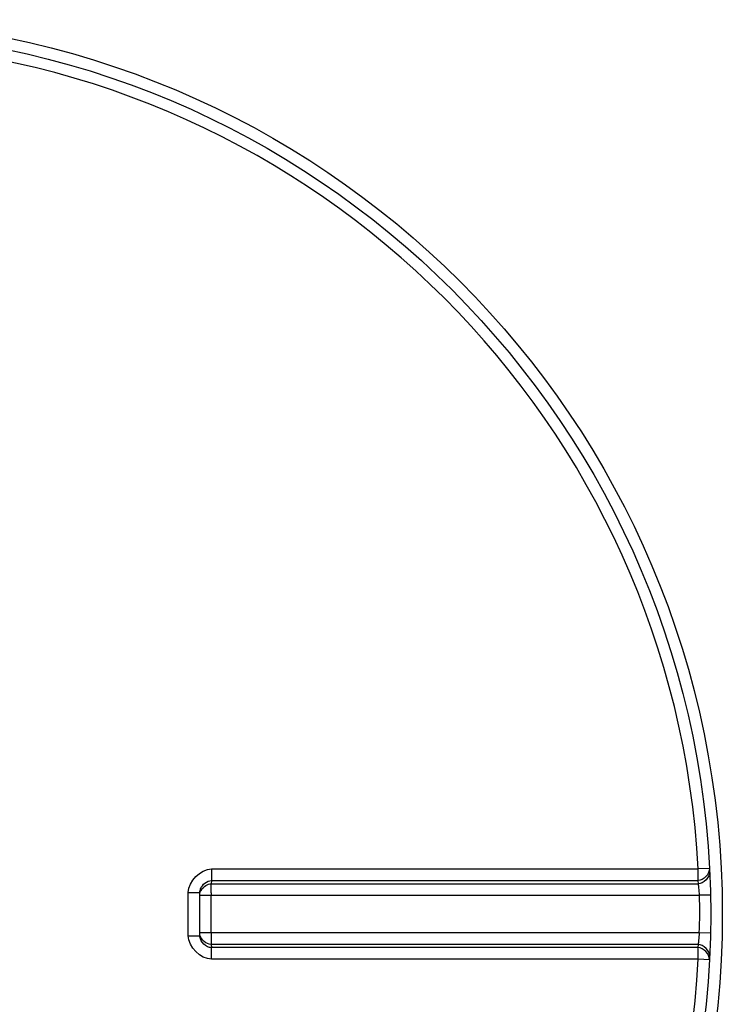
# Model space of a CAD drawing. Header units: millimetres. Extents: x 0 to 297, y 0 to 210.
# Tile 112 of 256: x 148.49 to 150.01, y 91.92 to 94.04. Entities that reach past the tile are written whole.
import ezdxf

# ---------------------------------------------------------------- set-up
doc = ezdxf.new("R2010")
doc.units = ezdxf.units.MM
doc.header["$LTSCALE"] = 16.335
doc.layers.get('0').update_dxf_attribs({"linetype": 'CONTINUOUS'})
doc.layers.add('01_GLOBAL', color=7, linetype='CONTINUOUS')

msp = doc.modelspace()

# ---------------------------------------------------------------- linework, layer by layer
at = {"color": 9, "linetype": 'Continuous'}
for p, q in [((148.9069, 92.2136), (149.9539, 92.2136)), ((149.9783, 92.2148), (149.9539, 92.2136)), ((148.9067, 92.1887), (148.906, 92.1817)), ((148.9067, 92.1887), (149.9534, 92.1887)), ((149.9534, 92.1887), (149.9537, 92.1817)), ((148.8818, 92.1654), (148.8824, 92.1682)), ((148.8822, 92.1632), (148.8835, 92.1661)), ((148.906, 92.1817), (149.9537, 92.1817)), ((148.8569, 92.1632), (148.8816, 92.1631)), ((148.8569, 92.0698), (148.8569, 92.1632)), ((148.8816, 92.1569), (149.956, 92.1569)), ((148.9058, 92.076), (148.9058, 92.1569)), ((149.9804, 92.1574), (149.956, 92.1569)), ((148.8569, 92.0698), (148.8816, 92.0698)), ((149.956, 92.076), (148.8816, 92.076)), ((149.9804, 92.0755), (149.956, 92.076)), ((148.906, 92.0512), (148.9067, 92.0442)), ((149.9537, 92.0512), (148.906, 92.0512)), ((149.9534, 92.0442), (148.9067, 92.0442)), ((149.9537, 92.0512), (149.9534, 92.0442)), ((149.9539, 92.0194), (148.9069, 92.0194)), ((149.9783, 92.0181), (149.9539, 92.0194))]:
    msp.add_line(p, q, dxfattribs=at)
at = {"color": 7, "linetype": 'Continuous'}
for p, q in [((148.8816, 92.1631), (148.8817, 92.1654)), ((148.8816, 92.0698), (148.8816, 92.1631)), ((148.8817, 92.0675), (148.8816, 92.0698))]:
    msp.add_line(p, q, dxfattribs=at)
msp.add_circle((148.0808, 92.1165), 1.9, dxfattribs=at)
at = {"color": 9, "linetype": 'Continuous'}
for centre, radius, start, end in [((148.0808, 92.1165), 1.8756, 2.9675, 87.0325), ((148.9051, 92.1618), 0.0236, 158.0993, 164.1592), ((148.9084, 92.1532), 0.028, 146.2068, 152.6629), ((150.5312, 92.1568), 1.6254, 179.808, 179.9967), ((150.5332, 92.0761), 1.6274, 180.0034, 180.1948), ((148.0808, 92.1165), 1.8756, 272.9675, 357.0325)]:
    msp.add_arc(centre, radius, start, end, dxfattribs=at)
for points in [[(148.8569, 92.1632), (148.8569, 92.1868), (148.8832, 92.2136), (148.9069, 92.2136)], [(149.9783, 92.2148), (149.9789, 92.2028), (149.9654, 92.1888), (149.9534, 92.1887)], [(149.9786, 92.2077), (149.9792, 92.1957), (149.9657, 92.1817), (149.9537, 92.1817)], [(149.956, 92.1569), (149.9566, 92.13), (149.9572, 92.103), (149.9551, 92.0761)], [(148.9069, 92.0194), (148.8832, 92.0194), (148.8569, 92.0461), (148.8569, 92.0698)], [(148.9067, 92.0442), (148.8953, 92.0442), (148.8833, 92.0562), (148.8818, 92.0675)], [(149.9783, 92.0181), (149.9789, 92.0301), (149.9654, 92.0442), (149.9534, 92.0442)], [(149.9786, 92.0252), (149.9792, 92.0372), (149.9657, 92.0512), (149.9537, 92.0512)]]:
    msp.add_open_spline(points, degree=3, dxfattribs=at)
for points, knots in [([(148.9069, 92.2136), (148.9069, 92.2082), (148.9067, 92.1999), (148.9069, 92.1916), (148.9067, 92.1887)], [0, 0, 0, 0, 0.645929, 1, 1, 1, 1]), ([(149.9534, 92.1887), (149.954, 92.1916), (149.9535, 92.2), (149.9539, 92.2082), (149.9539, 92.2136)], [0, 0, 0, 0, 0.354241, 1, 1, 1, 1]), ([(148.8832, 92.1706), (148.8852, 92.1755), (148.8917, 92.1839), (148.9017, 92.1887), (148.9067, 92.1887)], [0, 0, 0, 0, 0.515266, 1, 1, 1, 1]), ([(148.8851, 92.1688), (148.8875, 92.1725), (148.8937, 92.1785), (148.902, 92.1817), (148.906, 92.1817)], [0, 0, 0, 0, 0.518483, 1, 1, 1, 1]), ([(148.9058, 92.1622), (148.9058, 92.1665), (148.906, 92.173), (148.9058, 92.1795), (148.906, 92.1817)], [0, 0, 0, 0, 0.658373, 1, 1, 1, 1]), ([(149.9537, 92.1817), (149.9546, 92.1789), (149.9548, 92.1705), (149.9558, 92.1622), (149.956, 92.1569)], [0, 0, 0, 0, 0.354769, 1, 1, 1, 1]), ([(148.906, 92.0512), (148.9007, 92.0512), (148.8901, 92.0565), (148.8833, 92.0658), (148.8818, 92.0711)], [0, 0, 0, 0, 0.49066, 1, 1, 1, 1]), ([(148.9058, 92.0706), (148.9058, 92.0663), (148.906, 92.0599), (148.9058, 92.0534), (148.906, 92.0512)], [0, 0, 0, 0, 0.658533, 1, 1, 1, 1]), ([(149.956, 92.076), (149.9558, 92.0707), (149.9548, 92.0625), (149.9546, 92.054), (149.9537, 92.0512)], [0, 0, 0, 0, 0.645228, 1, 1, 1, 1]), ([(148.9069, 92.0194), (148.9069, 92.0247), (148.9067, 92.033), (148.9069, 92.0413), (148.9067, 92.0442)], [0, 0, 0, 0, 0.645929, 1, 1, 1, 1]), ([(149.9539, 92.0194), (149.9539, 92.0247), (149.9535, 92.0329), (149.954, 92.0413), (149.9534, 92.0442)], [0, 0, 0, 0, 0.645759, 1, 1, 1, 1])]:
    msp.add_open_spline(points, degree=3, knots=knots, dxfattribs=at)
at = {"layer": '01_GLOBAL', "color": 7, "linetype": 'Continuous'}
msp.add_circle((148.0808, 92.1165), 1.925, dxfattribs=at)

doc.saveas('drawing.dxf')
